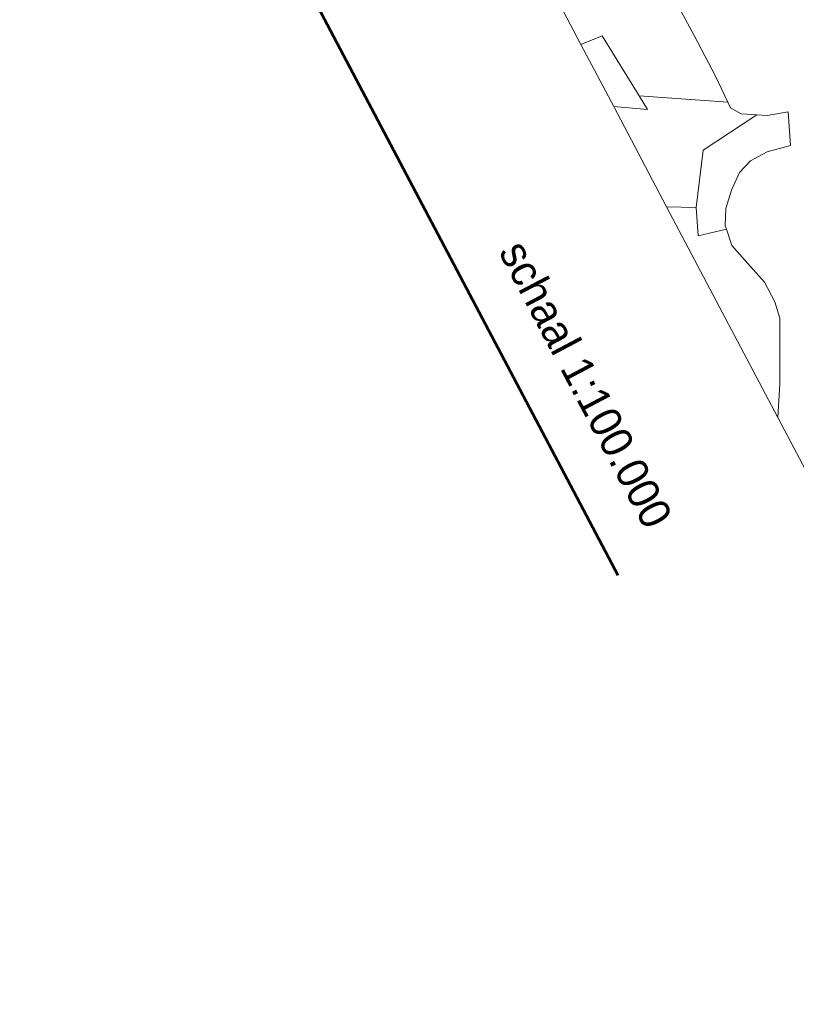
# Model space of a CAD drawing. Header units: metres. Extents: x 148691 to 149199, y 486355 to 486958.
# Tile 20 of 93: x 149083 to 149116, y 486459 to 486500. Entities that reach past the tile are written whole.
import ezdxf
from ezdxf.enums import TextEntityAlignment as Align

# ---------------------------------------------------------------- set-up
doc = ezdxf.new("R2010")
doc.units = ezdxf.units.M
doc.header["$MEASUREMENT"] = 0
for name, color, linetype, lineweight in [('WVB-alg-onderhoek', 7, 'Continuous', 30), ('WVB-pen-brm-dik 018', 6, 'Continuous', 13), ('WVB-pen-dik 050', 1, 'Continuous', 53), ('WVB-raster-60%', 253, 'Continuous', 30), ('WVB-tekst-dik 035', 1, 'Continuous', 40), ('WVB-tekst-dik 050', 1, 'Continuous', 53)]:
    doc.layers.add(name, color=color, linetype=linetype, lineweight=lineweight)
doc.styles.add('Style-WORKING', font='WORKING.shx')

# ---------------------------------------------------------------- blocks, each defined once
blk = doc.blocks.new('INZET')
at = {"layer": 'WVB-pen-brm-dik 018'}
for p, q in [((-0.073058, -0.136106), (-0.072484, -0.134383)), ((-0.072484, -0.134383), (-0.073058, -0.136106)), ((-0.072484, -0.134383), (-0.0699, -0.135532)), ((-0.0699, -0.135532), (-0.072484, -0.134383)), ((-0.073508, -0.136837), (-0.073058, -0.136106)), ((-0.073058, -0.136106), (-0.073508, -0.136837)), ((-0.0699, -0.135532), (-0.07033, -0.137542)), ((-0.07033, -0.137542), (-0.0699, -0.135532)), ((-0.074207, -0.137973), (-0.073508, -0.136837)), ((-0.073508, -0.136837), (-0.074207, -0.137973)), ((-0.072999, -0.14224), (-0.073508, -0.136837)), ((-0.073508, -0.136837), (-0.072999, -0.14224)), ((-0.075068, -0.138547), (-0.074207, -0.137973)), ((-0.074207, -0.137973), (-0.075068, -0.138547)), ((-0.07033, -0.137542), (-0.07033, -0.139122)), ((-0.07033, -0.139122), (-0.07033, -0.137542)), ((-0.085484, -0.13841), (-0.081894, -0.13841)), ((-0.081894, -0.13841), (-0.085484, -0.13841)), ((-0.081894, -0.13841), (-0.078018, -0.13841)), ((-0.078018, -0.13841), (-0.081894, -0.13841)), ((-0.079564, -0.144881), (-0.075591, -0.138523)), ((-0.075591, -0.138523), (-0.079564, -0.144881)), ((-0.078018, -0.13841), (-0.075591, -0.138523)), ((-0.075591, -0.138523), (-0.078018, -0.13841)), ((-0.075591, -0.138523), (-0.075068, -0.138547)), ((-0.075068, -0.138547), (-0.075591, -0.138523)), ((-0.07033, -0.139122), (-0.0699, -0.140414)), ((-0.0699, -0.140414), (-0.07033, -0.139122)), ((-0.0699, -0.140414), (-0.068895, -0.141706)), ((-0.068895, -0.141706), (-0.0699, -0.140414)), ((-0.068895, -0.141706), (-0.067746, -0.142855)), ((-0.067746, -0.142855), (-0.068895, -0.141706)), ((-0.068972, -0.145033), (-0.072999, -0.14224)), ((-0.072999, -0.14224), (-0.068972, -0.145033)), ((-0.067746, -0.142855), (-0.066454, -0.143573)), ((-0.066454, -0.143573), (-0.067746, -0.142855)), ((-0.062434, -0.143286), (-0.060711, -0.142855)), ((-0.060711, -0.142855), (-0.062434, -0.143286)), ((-0.060711, -0.142855), (-0.058844, -0.142855)), ((-0.058844, -0.142855), (-0.060711, -0.142855)), ((-0.058844, -0.142855), (-0.057408, -0.143142)), ((-0.057408, -0.143142), (-0.058844, -0.142855)), ((-0.066168, -0.143621), (-0.066786, -0.146005)), ((-0.066786, -0.146005), (-0.066168, -0.143621)), ((-0.066454, -0.143573), (-0.066168, -0.143621)), ((-0.066168, -0.143621), (-0.066454, -0.143573)), ((-0.066168, -0.143621), (-0.064731, -0.14386)), ((-0.064731, -0.14386), (-0.066168, -0.143621)), ((-0.064731, -0.14386), (-0.062434, -0.143286)), ((-0.062434, -0.143286), (-0.064731, -0.14386)), ((-0.057408, -0.143142), (-0.052527, -0.145727)), ((-0.052527, -0.145727), (-0.057408, -0.143142)), ((-0.085704, -0.147208), (-0.085489, -0.145276)), ((-0.085489, -0.145276), (-0.085704, -0.147208)), ((-0.085489, -0.145276), (-0.079564, -0.144881)), ((-0.079564, -0.144881), (-0.085489, -0.145276)), ((-0.079767, -0.147208), (-0.078202, -0.14479)), ((-0.078202, -0.14479), (-0.079767, -0.147208)), ((-0.078202, -0.14479), (-0.079564, -0.144881)), ((-0.079564, -0.144881), (-0.078202, -0.14479)), ((-0.068972, -0.145033), (-0.070202, -0.147208)), ((-0.070202, -0.147208), (-0.068972, -0.145033)), ((-0.066786, -0.146005), (-0.068972, -0.145033)), ((-0.068972, -0.145033), (-0.066786, -0.146005)), ((-0.052527, -0.145727), (-0.050087, -0.147208)), ((-0.050087, -0.147208), (-0.052527, -0.145727)), ((-0.094882, -0.147208), (-0.085704, -0.147208)), ((-0.085704, -0.147208), (-0.079767, -0.147208)), ((-0.079767, -0.147208), (-0.070202, -0.147208)), ((-0.070202, -0.147208), (-0.050087, -0.147208)), ((-0.050087, -0.147208), (-0.03714, -0.147208))]:
    blk.add_line(p, q, dxfattribs=at)
at = {"layer": 'WVB-pen-dik 050', "ltscale": 10}
blk.add_line((-0.166142, -0.165367), (-0.044627, -0.165367), dxfattribs=at)
at = {"layer": 'WVB-tekst-dik 035', "style": 'Style-WORKING', "width": 0.983051}
blk.add_text('schaal 1:100.000', height=0.0026663, rotation=359.9979, dxfattribs=at).set_placement((-0.060137, -0.160224), align=Align.MIDDLE_CENTER)
at = {"layer": 'WVB-tekst-dik 050', "style": 'Style-WORKING', "width": 0.983051}
blk.add_text('algemeen overzicht', height=0.00533266, rotation=359.9979, dxfattribs=at).set_placement((-0.127801, -0.158883), align=Align.MIDDLE_CENTER)

msp = doc.modelspace()

# ---------------------------------------------------------------- linework, layer by layer
at = {"layer": 'WVB-alg-onderhoek', "lineweight": 40, "ltscale": 500}
msp.add_3dface([(148700.488, 486813.029), (148938.261, 486361.848), (149192.16, 486495.653), (148954.388, 486946.834)], dxfattribs=at)

# ---------------------------------------------------------------- block references
at = {"layer": 'WVB-raster-60%', "xscale": 500, "yscale": 500, "zscale": 500, "rotation": 297.8247840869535}
msp.add_blockref('INZET', (149192.16, 486495.653), dxfattribs=at)

doc.saveas('drawing.dxf')
